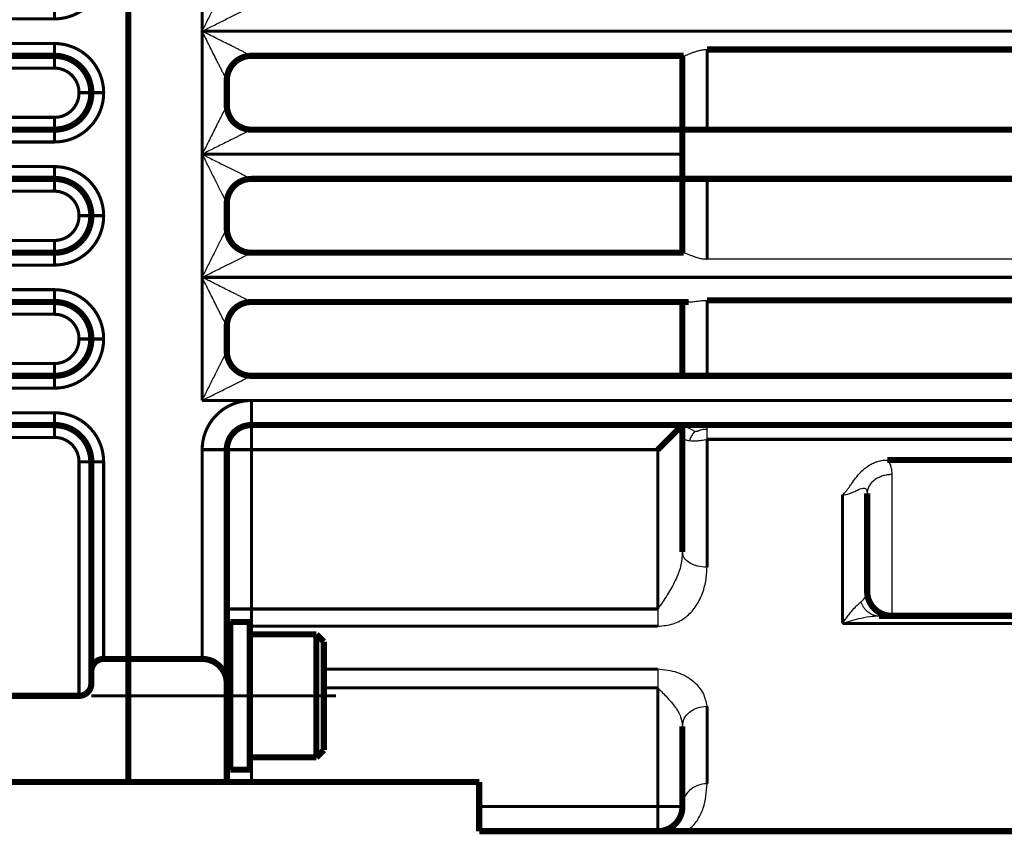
# Model space of a CAD drawing. Header units: inches. Extents: x -736 to 556, y -284 to 278.
# Tile 23 of 28: x 176 to 256, y -90 to -24. Entities that reach past the tile are written whole.
import ezdxf

# ---------------------------------------------------------------- set-up
doc = ezdxf.new("R2010")
doc.units = ezdxf.units.IN
doc.linetypes.add('DOT_CENTER', pattern=[14, 12, -1, 0, -1])
doc.layers.add('1', color=7, linetype='Continuous')

# ---------------------------------------------------------------- blocks, each defined once
blk = doc.blocks.new('1933100008_Schnor_Scheibe_A_6_4_5__40', base_point=(193.024, -85.25))
at = {"color": 7, "linetype": 'Continuous', "const_width": 0.5}
for points in [[(193.274, -85), (193.274, -73)], [(194.874, -73), (193.274, -73)], [(194.874, -74), (194.874, -73)], [(194.874, -76), (194.874, -74)], [(194.874, -77.426), (194.874, -76)], [(194.874, -82), (194.874, -77.426)], [(194.874, -84), (194.874, -82)], [(194.874, -85), (194.874, -84)], [(194.874, -85), (193.274, -85)]]:
    blk.add_lwpolyline(points, dxfattribs=at)
at = {"layer": '1', "color": 30, "linetype": 'DOT_CENTER', "const_width": 0.25}
blk.add_lwpolyline([(201.874, -79), (181.999, -79)], dxfattribs=at)
blk = doc.blocks.new('Schraube_M_6x20_DIN_912_5__41', base_point=(182.749, -84.25))
at = {"color": 7, "linetype": 'Continuous', "const_width": 0.5}
for points in [[(200.274, -74), (194.874, -74)], [(194.874, -76), (194.874, -74)], [(200.274, -77.426), (200.274, -74)], [(200.874, -74.6), (200.274, -74)], [(200.874, -77.615), (200.874, -74.6)], [(184.999, -76), (182.999, -76)], [(190.999, -76), (184.999, -76)], [(193.274, -76), (192.999, -76)], [(194.874, -77.426), (194.874, -76)], [(194.874, -82), (194.874, -77.426)], [(200.274, -84), (200.274, -77.426)], [(200.874, -83.4), (200.874, -77.615)], [(193.274, -82), (192.999, -82)], [(194.874, -84), (194.874, -82)], [(200.874, -83.4), (200.274, -84)], [(200.274, -84), (194.874, -84)]]:
    blk.add_lwpolyline(points, dxfattribs=at)
at = {"layer": '1', "color": 2, "linetype": 'Continuous', "const_width": 0.25}
for points in [[(193.274, -76.5), (192.999, -76.5)], [(193.274, -81.5), (192.999, -81.5)]]:
    blk.add_lwpolyline(points, dxfattribs=at)
blk = doc.blocks.new('1400001020_04_R4_Gehäuse_Abtrieb_B3_mit_Naben__48', base_point=(177.749, -90.25))
at = {"color": 7, "linetype": 'Continuous', "const_width": 0.5}
for points in [[(184.999, -51.85), (184.999, 20)], [(264.999, -26.487), (231.999, -26.487)], [(229.999, -27), (194.999, -27)], [(229.999, -27), (229.999, -33)], [(230.091, -27), (229.999, -27)], [(192.999, -29), (192.999, -31)], [(181.999, -30.01), (181.999, -29.99)], [(194.999, -33), (229.999, -33)], [(229.999, -34.8), (229.999, -33)], [(229.999, -33), (231.999, -33)], [(231.999, -33), (264.999, -33)], [(229.989, -34.8), (229.999, -34.8)], [(229.989, -34.8), (229.989, -35)], [(229.989, -35.2), (229.989, -35)], [(229.999, -35.2), (229.999, -34.8)], [(229.999, -37), (229.999, -35.2)], [(179.009, -37), (177.999, -37)], [(229.999, -37), (194.999, -37)], [(231.999, -37), (229.999, -37)], [(229.999, -37), (229.999, -43)], [(264.999, -37), (231.999, -37)], [(192.999, -39), (192.999, -41)], [(181.999, -40.01), (181.999, -39.99)], [(194.999, -43), (229.999, -43)], [(229.999, -43), (230.091, -43)], [(229.999, -47), (194.999, -47)], [(230.515, -47), (229.999, -47)], [(229.999, -47), (229.999, -53)], [(264.999, -46.872), (231.999, -46.872)], [(192.999, -49), (192.999, -51)], [(181.999, -50.01), (181.999, -49.99)], [(184.999, -76), (184.999, -51.85)], [(194.999, -53), (229.999, -53)], [(229.999, -53), (231.999, -53)], [(231.999, -53), (264.999, -53)], [(229.999, -57), (194.999, -57)], [(227.999, -59), (229.999, -57)], [(229.999, -57), (229.999, -58.003)], [(231.999, -57), (229.999, -57)], [(264.999, -57), (231.999, -57)], [(229.999, -58.003), (229.999, -67.326)], [(192.999, -59), (192.999, -71.946)], [(264.999, -59.839), (246.63, -59.839)], [(244.999, -62.556), (244.999, -70.5)], [(192.999, -71.946), (192.999, -74.734)], [(245.954, -72.5), (246.999, -72.5)], [(246.999, -72.5), (264.999, -72.5)], [(192.999, -74.734), (192.999, -78)], [(184.999, -76.5), (184.999, -76)], [(190.999, -76), (184.999, -76)], [(184.999, -86), (184.999, -76.5)], [(192.999, -86), (192.999, -78)], [(229.999, -81.476), (229.999, -88)], [(192.999, -86), (184.999, -86)], [(194.999, -86), (192.999, -86)], [(194.999, -86), (213.499, -86)], [(213.499, -88), (213.499, -86)], [(213.499, -88), (213.499, -90)], [(213.499, -90), (227.999, -90)], [(227.999, -90), (229.999, -90)], [(229.999, -90), (264.999, -90)]]:
    blk.add_lwpolyline(points, dxfattribs=at)
at = {"color": 124, "linetype": 'Continuous', "const_width": 0.25}
for points in [[(190.999, -15), (190.999, -25)], [(264.999, -25), (190.999, -25)], [(190.999, -25), (190.999, -35)], [(231.999, -26.487), (231.999, -33)], [(190.999, -35), (190.999, -45)], [(229.989, -35), (190.999, -35)], [(231.999, -37), (231.999, -43.513)], [(264.999, -45), (190.999, -45)], [(190.999, -45), (190.999, -55)], [(231.999, -46.872), (231.999, -53)], [(190.999, -55), (194.999, -55)], [(194.999, -57), (194.999, -55)], [(264.999, -55), (194.999, -55)], [(194.999, -59), (194.999, -57)], [(231.999, -58.158), (231.999, -68.546)], [(264.999, -58.158), (231.999, -58.158)], [(190.999, -59), (190.999, -76)], [(192.999, -59), (190.999, -59)], [(194.999, -59), (192.999, -59)], [(194.999, -71.946), (194.999, -59)], [(194.999, -59), (227.999, -59)], [(227.999, -59), (227.999, -71.946)], [(242.999, -62.667), (242.999, -73.114)], [(194.999, -71.946), (192.999, -71.946)], [(194.999, -71.946), (227.999, -71.946)], [(194.999, -71.946), (194.999, -73.34)], [(194.999, -73.34), (227.999, -73.34)], [(194.999, -73.34), (194.999, -74)], [(264.999, -73.114), (242.999, -73.114)], [(227.999, -76.838), (200.874, -76.838)], [(227.999, -78.359), (200.874, -78.359)], [(227.999, -78.359), (227.999, -88)], [(231.999, -79.845), (231.999, -86.14)], [(194.999, -86), (194.999, -84)], [(213.499, -88), (227.999, -88)], [(229.999, -88), (227.999, -88)], [(227.999, -88), (227.999, -90)]]:
    blk.add_lwpolyline(points, dxfattribs=at)
at = {"color": 7, "linetype": 'Continuous', "const_width": 0.5}
for points in [[(194.999, -27, 0.414214), (192.999, -29, 0.414214)], [(192.999, -31, 0.414214), (194.999, -33, 0.414214)], [(194.999, -37, 0.414214), (192.999, -39, 0.414214)], [(192.999, -41, 0.414214), (194.999, -43, 0.414214)], [(194.999, -47, 0.414214), (192.999, -49, 0.414214)], [(192.999, -51, 0.414214), (194.999, -53, 0.414214)], [(194.999, -57, 0.414214), (192.999, -59, 0.414214)], [(244.999, -70.5, 0.414214), (246.999, -72.5, 0.414214)], [(192.999, -78, 0.414214), (190.999, -76, 0.414214)], [(227.999, -90, 0.414214), (229.999, -88, 0.414214)]]:
    blk.add_lwpolyline(points, format="xyb", dxfattribs=at)
at = {"color": 124, "linetype": 'Continuous', "const_width": 0.25}
blk.add_lwpolyline([(194.999, -55, 0.414214), (190.999, -59, 0.414214)], format="xyb", dxfattribs=at)
at = {"color": 124, "linetype": 'Continuous'}
for points, knots in [([(190.999, -25), (191.078, -24.843), (191.235, -24.529), (191.469, -24.059), (191.702, -23.593), (191.933, -23.132), (192.123, -22.752), (192.272, -22.453), (192.382, -22.234), (192.488, -22.021), (192.591, -21.815), (192.678, -21.641), (192.749, -21.499), (192.804, -21.389), (192.855, -21.288), (192.896, -21.206), (192.927, -21.144), (192.949, -21.101), (192.967, -21.064), (192.981, -21.035), (192.991, -21.017), (192.996, -21.006), (192.998, -21.002), (192.999, -21)], [0, 0, 0, 0, 0.52784, 1.053598, 1.575323, 2.091067, 2.598879, 2.848805, 3.094196, 3.333234, 3.564104, 3.784986, 3.91623, 4.040112, 4.154481, 4.257186, 4.313107, 4.362174, 4.403406, 4.435825, 4.45845, 4.466372, 4.472117, 4.472117, 4.472117, 4.472117]), ([(190.999, -25), (191.156, -24.921), (191.47, -24.764), (191.94, -24.529), (192.406, -24.296), (192.867, -24.066), (193.246, -23.876), (193.546, -23.727), (193.764, -23.617), (193.978, -23.511), (194.184, -23.408), (194.358, -23.321), (194.499, -23.25), (194.61, -23.195), (194.711, -23.144), (194.793, -23.103), (194.855, -23.072), (194.898, -23.05), (194.935, -23.032), (194.963, -23.018), (194.982, -23.008), (194.993, -23.003), (194.997, -23.001), (194.999, -23)], [0, 0, 0, 0, 0.52784, 1.053598, 1.575323, 2.091067, 2.598879, 2.848805, 3.094196, 3.333234, 3.564104, 3.784986, 3.916218, 4.040089, 4.154449, 4.257149, 4.313068, 4.362134, 4.40337, 4.435795, 4.458432, 4.466371, 4.472136, 4.472136, 4.472136, 4.472136]), ([(192.999, -29), (192.998, -28.998), (192.996, -28.994), (192.989, -28.981), (192.977, -28.957), (192.957, -28.917), (192.932, -28.866), (192.898, -28.798), (192.855, -28.712), (192.804, -28.611), (192.749, -28.501), (192.67, -28.342), (192.565, -28.133), (192.435, -27.872), (192.299, -27.601), (192.113, -27.228), (191.875, -26.752), (191.586, -26.174), (191.293, -25.589), (191.097, -25.197), (190.999, -25)], [0, 0, 0, 0, 0.00687, 0.013741, 0.043631, 0.088416, 0.146186, 0.215035, 0.317714, 0.432045, 0.555881, 0.687074, 0.964809, 1.257441, 1.56142, 1.873194, 2.509289, 3.157016, 3.812568, 4.472136, 4.472136, 4.472136, 4.472136]), ([(194.999, -27), (194.997, -26.999), (194.993, -26.997), (194.98, -26.99), (194.955, -26.978), (194.916, -26.959), (194.865, -26.933), (194.796, -26.899), (194.711, -26.856), (194.61, -26.805), (194.499, -26.75), (194.341, -26.671), (194.131, -26.566), (193.871, -26.436), (193.6, -26.301), (193.227, -26.114), (192.751, -25.876), (192.173, -25.587), (191.588, -25.294), (191.195, -25.098), (190.999, -25)], [0, 0, 0, 0, 0.00687, 0.013741, 0.043631, 0.088416, 0.146186, 0.215035, 0.317714, 0.432045, 0.555881, 0.687074, 0.964809, 1.257441, 1.56142, 1.873194, 2.509289, 3.157016, 3.812568, 4.472136, 4.472136, 4.472136, 4.472136]), ([(192.999, -31), (192.998, -31.002), (192.996, -31.006), (192.989, -31.019), (192.977, -31.043), (192.957, -31.083), (192.932, -31.134), (192.898, -31.202), (192.855, -31.288), (192.804, -31.389), (192.749, -31.499), (192.67, -31.658), (192.565, -31.867), (192.435, -32.128), (192.299, -32.399), (192.113, -32.772), (191.875, -33.248), (191.586, -33.826), (191.293, -34.411), (191.097, -34.803), (190.999, -35)], [0, 0, 0, 0, 0.00687, 0.013741, 0.043631, 0.088416, 0.146186, 0.215035, 0.317714, 0.432045, 0.555881, 0.687074, 0.964809, 1.257441, 1.56142, 1.873194, 2.509289, 3.157016, 3.812568, 4.472136, 4.472136, 4.472136, 4.472136]), ([(194.999, -33), (194.997, -33.001), (194.993, -33.003), (194.98, -33.01), (194.955, -33.022), (194.916, -33.041), (194.865, -33.067), (194.796, -33.101), (194.711, -33.144), (194.61, -33.195), (194.499, -33.25), (194.341, -33.329), (194.131, -33.434), (193.871, -33.564), (193.6, -33.699), (193.227, -33.886), (192.751, -34.124), (192.173, -34.413), (191.588, -34.706), (191.195, -34.902), (190.999, -35)], [0, 0, 0, 0, 0.00687, 0.013741, 0.043631, 0.088416, 0.146186, 0.215035, 0.317714, 0.432045, 0.555881, 0.687074, 0.964809, 1.257441, 1.56142, 1.873194, 2.509289, 3.157016, 3.812568, 4.472136, 4.472136, 4.472136, 4.472136]), ([(190.999, -35), (191.078, -35.157), (191.235, -35.471), (191.469, -35.941), (191.702, -36.407), (191.933, -36.868), (192.123, -37.248), (192.272, -37.547), (192.382, -37.766), (192.488, -37.979), (192.591, -38.185), (192.678, -38.359), (192.749, -38.501), (192.804, -38.611), (192.855, -38.712), (192.896, -38.794), (192.927, -38.856), (192.949, -38.899), (192.967, -38.936), (192.981, -38.965), (192.991, -38.983), (192.996, -38.994), (192.998, -38.998), (192.999, -39)], [0, 0, 0, 0, 0.52784, 1.053598, 1.575323, 2.091067, 2.598879, 2.848805, 3.094196, 3.333234, 3.564104, 3.784986, 3.91623, 4.040112, 4.154481, 4.257186, 4.313107, 4.362174, 4.403406, 4.435825, 4.45845, 4.466377, 4.472136, 4.472136, 4.472136, 4.472136]), ([(190.999, -35), (191.156, -35.079), (191.47, -35.236), (191.94, -35.471), (192.406, -35.704), (192.867, -35.934), (193.246, -36.124), (193.546, -36.273), (193.764, -36.383), (193.978, -36.489), (194.184, -36.592), (194.358, -36.679), (194.499, -36.75), (194.61, -36.805), (194.711, -36.856), (194.793, -36.897), (194.855, -36.928), (194.898, -36.95), (194.935, -36.968), (194.963, -36.982), (194.982, -36.992), (194.993, -36.997), (194.997, -36.999), (194.999, -37)], [0, 0, 0, 0, 0.52784, 1.053598, 1.575323, 2.091067, 2.598879, 2.848805, 3.094196, 3.333234, 3.564104, 3.784986, 3.916218, 4.040089, 4.154449, 4.257149, 4.313068, 4.362134, 4.40337, 4.435795, 4.458432, 4.466371, 4.472136, 4.472136, 4.472136, 4.472136]), ([(190.999, -45), (191.078, -44.843), (191.235, -44.529), (191.469, -44.059), (191.702, -43.593), (191.933, -43.132), (192.123, -42.752), (192.272, -42.453), (192.382, -42.234), (192.488, -42.021), (192.591, -41.815), (192.678, -41.641), (192.749, -41.499), (192.804, -41.389), (192.855, -41.288), (192.896, -41.206), (192.927, -41.144), (192.949, -41.101), (192.967, -41.064), (192.981, -41.035), (192.991, -41.017), (192.996, -41.006), (192.998, -41.002), (192.999, -41)], [0, 0, 0, 0, 0.52784, 1.053598, 1.575323, 2.091067, 2.598879, 2.848805, 3.094196, 3.333234, 3.564104, 3.784986, 3.91623, 4.040112, 4.154481, 4.257186, 4.313107, 4.362174, 4.403406, 4.435825, 4.45845, 4.466377, 4.472136, 4.472136, 4.472136, 4.472136]), ([(190.999, -45), (191.156, -44.921), (191.47, -44.764), (191.94, -44.529), (192.406, -44.296), (192.867, -44.066), (193.246, -43.876), (193.546, -43.727), (193.764, -43.617), (193.978, -43.511), (194.184, -43.408), (194.358, -43.321), (194.499, -43.25), (194.61, -43.195), (194.711, -43.144), (194.793, -43.103), (194.855, -43.072), (194.898, -43.05), (194.935, -43.032), (194.963, -43.018), (194.982, -43.008), (194.993, -43.003), (194.997, -43.001), (194.999, -43)], [0, 0, 0, 0, 0.52784, 1.053598, 1.575323, 2.091067, 2.598879, 2.848805, 3.094196, 3.333234, 3.564104, 3.784986, 3.916218, 4.040089, 4.154449, 4.257149, 4.313068, 4.362134, 4.40337, 4.435795, 4.458432, 4.466371, 4.472136, 4.472136, 4.472136, 4.472136]), ([(192.999, -49), (192.998, -48.998), (192.996, -48.994), (192.989, -48.981), (192.977, -48.957), (192.957, -48.917), (192.932, -48.866), (192.898, -48.798), (192.855, -48.712), (192.804, -48.611), (192.749, -48.501), (192.67, -48.342), (192.565, -48.133), (192.435, -47.872), (192.299, -47.601), (192.113, -47.228), (191.875, -46.752), (191.586, -46.174), (191.293, -45.589), (191.097, -45.197), (190.999, -45)], [0, 0, 0, 0, 0.00687, 0.013741, 0.043631, 0.088416, 0.146186, 0.215035, 0.317714, 0.432045, 0.555881, 0.687074, 0.964809, 1.257441, 1.56142, 1.873194, 2.509289, 3.157016, 3.812568, 4.472136, 4.472136, 4.472136, 4.472136]), ([(194.999, -47), (194.997, -46.999), (194.993, -46.997), (194.98, -46.99), (194.955, -46.978), (194.916, -46.959), (194.865, -46.933), (194.796, -46.899), (194.711, -46.856), (194.61, -46.805), (194.499, -46.75), (194.341, -46.671), (194.131, -46.566), (193.871, -46.436), (193.6, -46.301), (193.227, -46.114), (192.751, -45.876), (192.173, -45.587), (191.588, -45.294), (191.195, -45.098), (190.999, -45)], [0, 0, 0, 0, 0.00687, 0.013741, 0.043631, 0.088416, 0.146186, 0.215035, 0.317714, 0.432045, 0.555881, 0.687074, 0.964809, 1.257441, 1.56142, 1.873194, 2.509289, 3.157016, 3.812568, 4.472136, 4.472136, 4.472136, 4.472136]), ([(190.999, -55), (191.078, -54.843), (191.235, -54.529), (191.469, -54.059), (191.702, -53.593), (191.933, -53.132), (192.123, -52.752), (192.272, -52.453), (192.382, -52.234), (192.488, -52.021), (192.591, -51.815), (192.678, -51.641), (192.749, -51.499), (192.804, -51.389), (192.855, -51.288), (192.896, -51.206), (192.927, -51.144), (192.949, -51.101), (192.967, -51.064), (192.981, -51.035), (192.991, -51.017), (192.996, -51.006), (192.998, -51.002), (192.999, -51)], [0, 0, 0, 0, 0.52784, 1.053598, 1.575323, 2.091067, 2.598879, 2.848805, 3.094196, 3.333234, 3.564104, 3.784986, 3.91623, 4.040112, 4.154481, 4.257186, 4.313107, 4.362174, 4.403406, 4.435825, 4.45845, 4.466377, 4.472136, 4.472136, 4.472136, 4.472136]), ([(190.999, -55), (191.156, -54.921), (191.47, -54.764), (191.94, -54.529), (192.406, -54.296), (192.867, -54.066), (193.246, -53.876), (193.546, -53.727), (193.764, -53.617), (193.978, -53.511), (194.184, -53.408), (194.358, -53.321), (194.499, -53.25), (194.61, -53.195), (194.711, -53.144), (194.793, -53.103), (194.855, -53.072), (194.898, -53.05), (194.935, -53.032), (194.963, -53.018), (194.982, -53.008), (194.993, -53.003), (194.997, -53.001), (194.999, -53)], [0, 0, 0, 0, 0.52784, 1.053598, 1.575323, 2.091067, 2.598879, 2.848805, 3.094196, 3.333234, 3.564104, 3.784986, 3.916218, 4.040089, 4.154449, 4.257149, 4.313068, 4.362134, 4.40337, 4.435795, 4.458432, 4.466371, 4.472136, 4.472136, 4.472136, 4.472136]), ([(230.981, -57.514), (230.908, -57.471), (230.769, -57.391), (230.536, -57.276), (230.279, -57.154), (230.095, -57.053), (229.999, -57)], [0, 0, 0, 0, 0.254079, 0.481376, 0.77859, 1.109069, 1.109069, 1.109069, 1.109069]), ([(230.981, -57.514), (230.947, -57.573), (230.862, -57.716), (230.659, -57.928), (230.611, -58.146), (230.585, -58.265)], [0, 0, 0, 0, 0.204176, 0.4997598, 0.8584169, 0.8584169, 0.8584169, 0.8584169]), ([(230.981, -57.514), (231.023, -57.512), (231.103, -57.508), (231.212, -57.488), (231.306, -57.458), (231.398, -57.417), (231.521, -57.373), (231.725, -57.335), (231.893, -57.322), (231.999, -57.314)], [0, 0, 0, 0, 0.126662, 0.237778, 0.331931, 0.422986, 0.53855, 0.723747, 1.042965, 1.042965, 1.042965, 1.042965]), ([(231.999, -57.314), (231.999, -57.269), (231.999, -57.191), (231.999, -57.1), (231.999, -57.04), (231.999, -57.013), (231.999, -57)], [0, 0, 0, 0, 0.1353383, 0.2340035, 0.2740745, 0.3141455, 0.3141455, 0.3141455, 0.3141455]), ([(231.999, -58.158), (231.999, -58.075), (231.999, -57.917), (231.999, -57.692), (231.999, -57.494), (231.999, -57.371), (231.999, -57.314)], [0, 0, 0, 0, 0.2482976, 0.4746378, 0.6744629, 0.8437492, 0.8437492, 0.8437492, 0.8437492]), ([(229.999, -58.003), (229.999, -58.011), (230.001, -58.032), (230.02, -58.071), (230.071, -58.12), (230.158, -58.168), (230.27, -58.208), (230.389, -58.236), (230.494, -58.254), (230.558, -58.262), (230.585, -58.265)], [0, 0, 0, 0, 0.0219998, 0.0627522, 0.1281154, 0.2302843, 0.3577916, 0.4848812, 0.5967573, 0.6775285, 0.6775285, 0.6775285, 0.6775285]), ([(230.585, -58.265), (230.666, -58.272), (230.882, -58.289), (231.205, -58.278), (231.597, -58.239), (231.85, -58.188), (231.999, -58.158)], [0, 0, 0, 0, 0.244586, 0.649501, 0.967972, 1.423903, 1.423903, 1.423903, 1.423903]), ([(246.63, -59.839), (246.685, -59.904), (246.807, -60.048), (246.92, -60.332), (246.989, -60.666), (246.995, -60.903), (246.999, -61.026)], [0, 0, 0, 0, 0.254255, 0.562062, 0.905059, 1.272089, 1.272089, 1.272089, 1.272089]), ([(246.999, -61.026), (246.877, -61.03), (246.628, -61.041), (246.258, -61.124), (245.902, -61.264), (245.583, -61.46), (245.321, -61.704), (245.133, -61.979), (245.019, -62.267), (245.006, -62.462), (244.999, -62.556)], [0, 0, 0, 0, 0.364847, 0.745974, 1.131314, 1.50785, 1.864704, 2.195781, 2.500075, 2.780605, 2.780605, 2.780605, 2.780605]), ([(246.999, -61.026), (246.999, -61.307), (246.999, -61.915), (246.999, -62.885), (246.999, -63.96), (246.999, -65.236), (246.999, -66.667), (246.999, -68.183), (246.999, -69.569), (246.999, -70.675), (246.999, -71.485), (246.999, -71.967), (246.999, -72.285), (246.999, -72.428), (246.999, -72.5)], [0, 0, 0, 0, 0.84349, 1.824654, 2.911183, 4.066523, 5.654784, 7.202415, 8.615779, 9.812066, 10.520925, 11.044806, 11.25965, 11.474494, 11.474494, 11.474494, 11.474494]), ([(242.999, -62.667), (243.052, -62.666), (243.156, -62.662), (243.35, -62.632), (243.579, -62.567), (243.859, -62.453), (244.142, -62.317), (244.414, -62.193), (244.646, -62.117), (244.826, -62.128), (244.922, -62.21), (244.965, -62.294), (244.994, -62.412), (244.997, -62.5), (244.999, -62.556)], [0, 0, 0, 0, 0.160237, 0.310218, 0.589514, 0.870083, 1.217819, 1.530669, 1.766147, 1.950188, 2.033587, 2.13438, 2.228546, 2.396807, 2.396807, 2.396807, 2.396807]), ([(229.999, -67.326), (229.966, -67.72), (229.9, -68.522), (229.42, -69.686), (228.766, -70.82), (228.257, -71.567), (227.999, -71.946)], [0, 0, 0, 0, 1.179303, 2.398378, 3.733249, 5.10848, 5.10848, 5.10848, 5.10848]), ([(231.999, -68.546), (231.74, -68.529), (231.247, -68.497), (230.608, -68.238), (230.112, -67.852), (230.034, -67.491), (229.999, -67.326)], [0, 0, 0, 0, 0.770979, 1.471641, 2.058652, 2.549672, 2.549672, 2.549672, 2.549672]), ([(227.999, -73.34), (228.427, -73.305), (229.24, -73.238), (230.301, -72.648), (231.086, -71.808), (231.616, -70.79), (231.937, -69.685), (231.978, -68.923), (231.999, -68.546)], [0, 0, 0, 0, 1.275779, 2.423752, 3.543522, 4.682105, 5.835905, 6.965357, 6.965357, 6.965357, 6.965357]), ([(244.477, -71.381), (244.536, -71.333), (244.688, -71.21), (244.87, -70.979), (244.983, -70.72), (244.994, -70.562), (244.999, -70.5)], [0, 0, 0, 0, 0.228118, 0.586172, 0.871912, 1.058491, 1.058491, 1.058491, 1.058491]), ([(227.999, -71.946), (227.999, -72.074), (227.999, -72.324), (227.999, -72.689), (227.999, -73.026), (227.999, -73.24), (227.999, -73.34)], [0, 0, 0, 0, 0.383281, 0.752355, 1.093539, 1.394185, 1.394185, 1.394185, 1.394185]), ([(242.999, -73.114), (243.149, -72.902), (243.391, -72.562), (243.762, -72.096), (244.058, -71.762), (244.303, -71.519), (244.433, -71.416), (244.477, -71.381)], [0, 0, 0, 0, 0.77841, 1.251694, 1.786565, 2.117904, 2.28459, 2.28459, 2.28459, 2.28459]), ([(244.477, -71.381), (244.512, -71.46), (244.582, -71.617), (244.722, -71.836), (244.888, -72.033), (245.078, -72.201), (245.286, -72.335), (245.506, -72.431), (245.73, -72.489), (245.88, -72.496), (245.954, -72.5)], [0, 0, 0, 0, 0.257882, 0.51746, 0.775445, 1.028926, 1.27569, 1.514409, 1.744529, 1.966125, 1.966125, 1.966125, 1.966125]), ([(242.999, -73.114), (243.253, -73.03), (243.749, -72.866), (244.567, -72.662), (245.3, -72.525), (245.787, -72.506), (245.954, -72.5)], [0, 0, 0, 0, 0.801946, 1.567796, 2.52767, 3.029977, 3.029977, 3.029977, 3.029977]), ([(194.874, -73.343), (194.895, -73.342), (194.936, -73.34), (194.978, -73.34), (194.999, -73.34)], [0, 0, 0, 0, 0.0623115, 0.1248358, 0.1248358, 0.1248358, 0.1248358]), ([(192.999, -74.734), (193.012, -74.608), (193.04, -74.348), (193.195, -74.137), (193.274, -74.028)], [0, 0, 0, 0, 0.3738822, 0.7695165, 0.7695165, 0.7695165, 0.7695165]), ([(227.999, -76.838), (227.999, -76.942), (227.999, -77.17), (227.999, -77.534), (227.999, -77.937), (227.999, -78.216), (227.999, -78.359)], [0, 0, 0, 0, 0.313744, 0.683659, 1.09254, 1.521367, 1.521367, 1.521367, 1.521367]), ([(231.999, -79.845), (231.929, -79.486), (231.777, -78.702), (230.864, -77.748), (229.588, -76.991), (228.549, -76.891), (227.999, -76.838)], [0, 0, 0, 0, 1.078265, 2.351743, 3.807726, 5.44427, 5.44427, 5.44427, 5.44427]), ([(227.999, -78.359), (228.258, -78.615), (228.758, -79.11), (229.406, -79.867), (229.894, -80.647), (229.965, -81.21), (229.999, -81.476)], [0, 0, 0, 0, 1.092224, 2.106209, 2.997909, 3.79185, 3.79185, 3.79185, 3.79185]), ([(229.999, -81.476), (230.031, -81.26), (230.096, -80.814), (230.576, -80.277), (231.231, -79.915), (231.739, -79.869), (231.999, -79.845)], [0, 0, 0, 0, 0.642355, 1.326352, 2.065245, 2.840613, 2.840613, 2.840613, 2.840613]), ([(231.999, -86.14), (231.738, -86.168), (231.22, -86.222), (230.56, -86.646), (230.091, -87.261), (230.029, -87.755), (229.999, -88)], [0, 0, 0, 0, 0.778348, 1.542225, 2.285158, 3.012916, 3.012916, 3.012916, 3.012916])]:
    blk.add_open_spline(points, degree=3, knots=knots, dxfattribs=at)
at = {"color": 7, "linetype": 'Continuous'}
for points, knots in [([(230.091, -27), (230.131, -26.994), (230.229, -26.979), (230.39, -26.913), (230.591, -26.832), (230.826, -26.735), (231.088, -26.64), (231.377, -26.558), (231.683, -26.499), (231.894, -26.491), (231.999, -26.487)], [0, 0, 0, 0, 0.122081, 0.296453, 0.51768, 0.773045, 1.057756, 1.355985, 1.672736, 1.988336, 1.988336, 1.988336, 1.988336]), ([(230.091, -43), (230.131, -43.006), (230.229, -43.021), (230.39, -43.087), (230.591, -43.168), (230.826, -43.265), (231.088, -43.36), (231.377, -43.442), (231.683, -43.501), (231.894, -43.509), (231.999, -43.513)], [0, 0, 0, 0, 0.122055, 0.296385, 0.517623, 0.773009, 1.057686, 1.35588, 1.672685, 1.988336, 1.988336, 1.988336, 1.988336]), ([(230.515, -47), (230.619, -46.994), (230.842, -46.983), (231.192, -46.93), (231.583, -46.884), (231.856, -46.876), (231.999, -46.872)], [0, 0, 0, 0, 0.310089, 0.670088, 1.062258, 1.489689, 1.489689, 1.489689, 1.489689]), ([(242.999, -62.667), (243.033, -62.637), (243.113, -62.564), (243.247, -62.422), (243.401, -62.235), (243.566, -62.011), (243.783, -61.7), (244.064, -61.302), (244.39, -60.91), (244.718, -60.593), (245.037, -60.343), (245.341, -60.163), (245.622, -60.035), (245.876, -59.945), (246.19, -59.869), (246.436, -59.843), (246.588, -59.839), (246.616, -59.839), (246.63, -59.839)], [0, 0, 0, 0, 0.136736, 0.325161, 0.583355, 0.8635, 1.159482, 1.722808, 2.324119, 2.68488, 3.090962, 3.535734, 3.743376, 4.015781, 4.341178, 4.711861, 4.754405, 4.796793, 4.796793, 4.796793, 4.796793]), ([(229.999, -90), (230.207, -89.936), (230.732, -89.773), (231.292, -89.034), (231.876, -87.835), (231.95, -86.815), (231.999, -86.14)], [0, 0, 0, 0, 0.642286, 1.618581, 2.641614, 4.639251, 4.639251, 4.639251, 4.639251])]:
    blk.add_open_spline(points, degree=3, knots=knots, dxfattribs=at)
for points in [[(229.989, -35.2), (229.99, -35.2), (229.991, -35.2), (229.994, -35.2), (229.996, -35.2), (229.998, -35.2), (229.999, -35.2)], [(264.999, -43.513), (262.249, -43.513), (256.749, -43.513), (248.499, -43.513), (240.249, -43.513), (234.749, -43.513), (231.999, -43.513)]]:
    blk.add_open_spline(points, degree=3, dxfattribs=at)
blk = doc.blocks.new('1402001010_R4_Grundeinheit_B3_2__49', base_point=(177.749, -90.25))
for name, p in [('1400001020_04_R4_Gehäuse_Abtrieb_B3_mit_Naben__48', (177.749, -90.25)), ('1933100008_Schnor_Scheibe_A_6_4_5__40', (193.024, -85.25)), ('Schraube_M_6x20_DIN_912_5__41', (182.749, -84.25))]:
    blk.add_blockref(name, p)
blk = doc.blocks.new('1400011010_05_R41_Gehäuse_B3_B14_B5__50', base_point=(132.749, -86.25))
at = {"color": 7, "linetype": 'Continuous', "const_width": 0.5}
for points in [[(155.999, 28), (155.999, 26.543)], [(155.999, 28), (184.999, 28)], [(184.999, 28), (184.999, 21.5)], [(154.499, 26), (154.499, 26.543)], [(155.999, 26.543), (154.499, 26.543)], [(155.999, 26.543), (155.999, 26.245)], [(155.999, 26.245), (181.884, 26.245)], [(155.999, 26.245), (155.999, -12.758)], [(154.499, 26), (142.999, 26)], [(142.999, 26), (142.999, 12)], [(154.499, -17), (154.499, 26)], [(181.999, 23.606), (181.999, 20)], [(184.999, 21.5), (184.999, 21)], [(184.999, 21), (184.999, 20)], [(181.999, 20), (181.999, 16)], [(184.999, -51.85), (184.999, 20)], [(181.999, 3), (181.999, 16)], [(142.999, 12), (142.999, -17)], [(181.999, -10.01), (181.999, 3)], [(132.999, -17), (132.999, -9.728)], [(155.999, -14.99), (155.999, -12.758)], [(157.989, -13), (179.009, -13)], [(155.999, -14.99), (155.999, -15.01)], [(155.999, -17.242), (155.999, -15.01)], [(132.999, -24.272), (132.999, -17)], [(142.999, -17), (142.999, -46)], [(154.499, -60), (154.499, -17)], [(179.009, -17), (157.989, -17)], [(155.999, -17.242), (155.999, -22.758)], [(181.999, -20.01), (181.999, -19.99)], [(155.999, -24.99), (155.999, -22.758)], [(157.989, -23), (179.009, -23)], [(155.999, -24.99), (155.999, -25.01)], [(155.999, -27.242), (155.999, -25.01)], [(155.999, -27.242), (155.999, -32.758)], [(179.009, -27), (157.989, -27)], [(181.999, -30.01), (181.999, -29.99)], [(155.999, -34.99), (155.999, -32.758)], [(157.989, -33), (179.009, -33)], [(155.999, -34.99), (155.999, -35.01)], [(155.999, -37.242), (155.999, -35.01)], [(177.999, -37), (157.989, -37)], [(179.009, -37), (177.999, -37)], [(155.999, -37.242), (155.999, -42.758)], [(181.999, -40.01), (181.999, -39.99)], [(155.999, -44.99), (155.999, -42.758)], [(157.989, -43), (179.009, -43)], [(155.999, -44.99), (155.999, -45.01)], [(155.999, -47.242), (155.999, -45.01)], [(142.999, -46), (142.999, -60)], [(155.999, -47.242), (155.999, -52.758)], [(179.009, -47), (157.989, -47)], [(181.999, -50.01), (181.999, -49.99)], [(184.999, -76), (184.999, -51.85)], [(155.999, -54.99), (155.999, -52.758)], [(157.989, -53), (179.009, -53)], [(155.999, -54.99), (155.999, -55.01)], [(155.999, -57.242), (155.999, -55.01)], [(179.009, -57), (157.989, -57)], [(155.999, -57.242), (155.999, -60.543)], [(154.499, -60), (142.999, -60)], [(154.499, -60.543), (154.499, -60)], [(181.999, -59.99), (181.999, -77)], [(155.999, -60.543), (154.499, -60.543)], [(155.999, -60.543), (155.999, -79)], [(184.999, -76), (182.999, -76)], [(184.999, -76.5), (184.999, -76)], [(181.999, -77), (181.999, -78)], [(184.999, -86), (184.999, -76.5)], [(155.999, -79), (155.999, -86)], [(155.999, -79), (180.999, -79)], [(184.999, -86), (155.999, -86)]]:
    blk.add_lwpolyline(points, dxfattribs=at)
at = {"color": 124, "linetype": 'Continuous', "const_width": 0.25}
for points in [[(182.999, 25.963), (182.999, 20)], [(182.999, 20), (181.999, 20)], [(182.999, 20), (182.999, -10.01)], [(184.999, 20), (182.999, 20)], [(182.999, -10.01), (181.999, -10.01)], [(157.989, -12), (179.009, -12)], [(157.989, -13), (157.989, -14)], [(179.009, -13), (179.009, -14)], [(157.989, -14), (179.009, -14)], [(156.999, -14.99), (155.999, -14.99)], [(156.999, -15.01), (155.999, -15.01)], [(156.999, -14.99), (156.999, -15.01)], [(179.009, -16), (157.989, -16)], [(157.989, -17), (157.989, -16)], [(179.009, -17), (179.009, -16)], [(157.989, -18), (157.989, -17)], [(179.009, -18), (179.009, -17)], [(157.989, -18), (179.009, -18)], [(181.999, -19.99), (180.999, -19.99)], [(180.999, -19.99), (180.999, -20.01)], [(180.999, -20.01), (181.999, -20.01)], [(181.999, -19.99), (182.999, -19.99)], [(181.999, -20.01), (182.999, -20.01)], [(182.999, -19.99), (182.999, -20.01)], [(157.989, -22), (179.009, -22)], [(157.989, -22), (157.989, -23)], [(179.009, -23), (179.009, -22)], [(157.989, -23), (157.989, -24)], [(179.009, -23), (179.009, -24)], [(157.989, -24), (179.009, -24)], [(156.999, -24.99), (155.999, -24.99)], [(155.999, -25.01), (156.999, -25.01)], [(156.999, -24.99), (156.999, -25.01)], [(179.009, -26), (157.989, -26)], [(157.989, -27), (157.989, -26)], [(179.009, -27), (179.009, -26)], [(157.989, -28), (157.989, -27)], [(179.009, -28), (179.009, -27)], [(157.989, -28), (179.009, -28)], [(181.999, -29.99), (180.999, -29.99)], [(180.999, -29.99), (180.999, -30.01)], [(181.999, -30.01), (180.999, -30.01)], [(182.999, -29.99), (181.999, -29.99)], [(182.999, -30.01), (181.999, -30.01)], [(182.999, -29.99), (182.999, -30.01)], [(157.989, -32), (179.009, -32)], [(157.989, -33), (157.989, -32)], [(179.009, -33), (179.009, -32)], [(157.989, -34), (157.989, -33)], [(179.009, -33), (179.009, -34)], [(157.989, -34), (179.009, -34)], [(156.999, -34.99), (155.999, -34.99)], [(155.999, -35.01), (156.999, -35.01)], [(156.999, -34.99), (156.999, -35.01)], [(179.009, -36), (157.989, -36)], [(157.989, -37), (157.989, -36)], [(179.009, -37), (179.009, -36)], [(157.989, -38), (157.989, -37)], [(179.009, -38), (179.009, -37)], [(157.989, -38), (179.009, -38)], [(180.999, -39.99), (181.999, -39.99)], [(180.999, -39.99), (180.999, -40.01)], [(180.999, -40.01), (181.999, -40.01)], [(182.999, -39.99), (181.999, -39.99)], [(181.999, -40.01), (182.999, -40.01)], [(182.999, -39.99), (182.999, -40.01)], [(157.989, -42), (179.009, -42)], [(157.989, -42), (157.989, -43)], [(179.009, -43), (179.009, -42)], [(157.989, -43), (157.989, -44)], [(179.009, -43), (179.009, -44)], [(157.989, -44), (179.009, -44)], [(156.999, -44.99), (155.999, -44.99)], [(155.999, -45.01), (156.999, -45.01)], [(156.999, -44.99), (156.999, -45.01)], [(179.009, -46), (157.989, -46)], [(157.989, -47), (157.989, -46)], [(179.009, -47), (179.009, -46)], [(157.989, -48), (157.989, -47)], [(179.009, -48), (179.009, -47)], [(157.989, -48), (179.009, -48)], [(180.999, -49.99), (181.999, -49.99)], [(180.999, -49.99), (180.999, -50.01)], [(180.999, -50.01), (181.999, -50.01)], [(182.999, -49.99), (181.999, -49.99)], [(182.999, -50.01), (181.999, -50.01)], [(182.999, -49.99), (182.999, -50.01)], [(157.989, -53), (157.989, -52)], [(157.989, -52), (179.009, -52)], [(179.009, -53), (179.009, -52)], [(157.989, -54), (157.989, -53)], [(179.009, -53), (179.009, -54)], [(157.989, -54), (179.009, -54)], [(156.999, -54.99), (155.999, -54.99)], [(155.999, -55.01), (156.999, -55.01)], [(156.999, -54.99), (156.999, -55.01)], [(157.989, -57), (157.989, -56)], [(179.009, -56), (157.989, -56)], [(179.009, -57), (179.009, -56)], [(157.989, -58), (157.989, -57)], [(179.009, -58), (179.009, -57)], [(157.989, -58), (179.009, -58)], [(181.999, -59.99), (180.999, -59.99)], [(180.999, -59.99), (180.999, -79)], [(181.999, -59.99), (182.999, -59.99)], [(182.999, -59.99), (182.999, -76)]]:
    blk.add_lwpolyline(points, dxfattribs=at)
at = {"color": 7, "linetype": 'Continuous', "const_width": 0.5}
for points in [[(179.009, -13, 0.414214), (181.999, -10.01, 0.414214)], [(157.989, -13, 0.414214), (155.999, -14.99, 0.414214)], [(155.999, -15.01, 0.414214), (157.989, -17, 0.414214)], [(181.999, -19.99, 0.414214), (179.009, -17, 0.414214)], [(179.009, -23, 0.414214), (181.999, -20.01, 0.414214)], [(157.989, -23, 0.414214), (155.999, -24.99, 0.414214)], [(155.999, -25.01, 0.414214), (157.989, -27, 0.414214)], [(181.999, -29.99, 0.414214), (179.009, -27, 0.414214)], [(179.009, -33, 0.414214), (181.999, -30.01, 0.414214)], [(157.989, -33, 0.414214), (155.999, -34.99, 0.414214)], [(155.999, -35.01, 0.414214), (157.989, -37, 0.414214)], [(181.999, -39.99, 0.414214), (179.009, -37, 0.414214)], [(179.009, -43, 0.414214), (181.999, -40.01, 0.414214)], [(157.989, -43, 0.414214), (155.999, -44.99, 0.414214)], [(155.999, -45.01, 0.414214), (157.989, -47, 0.414214)], [(181.999, -49.99, 0.414214), (179.009, -47, 0.414214)], [(179.009, -53, 0.414214), (181.999, -50.01, 0.414214)], [(157.989, -53, 0.414214), (155.999, -54.99, 0.414214)], [(155.999, -55.01, 0.414214), (157.989, -57, 0.414214)], [(181.999, -59.99, 0.414214), (179.009, -57, 0.414214)], [(182.999, -76, 0.414214), (181.999, -77, 0.414214)], [(180.999, -79, 0.414214), (181.999, -78, 0.414214)]]:
    blk.add_lwpolyline(points, format="xyb", dxfattribs=at)
at = {"color": 124, "linetype": 'Continuous', "const_width": 0.25}
for points in [[(179.009, -12, 0.414214), (180.999, -10.01, 0.414214)], [(179.009, -14, 0.414214), (182.999, -10.01, 0.414214)], [(157.989, -12, 0.184097), (155.999, -12.758, 0.184097)], [(157.989, -14, 0.414214), (156.999, -14.99, 0.414214)], [(156.999, -15.01, 0.414214), (157.989, -16, 0.414214)], [(182.999, -19.99, 0.414214), (179.009, -16, 0.414214)], [(155.999, -17.242, 0.184097), (157.989, -18, 0.184097)], [(180.999, -19.99, 0.414214), (179.009, -18, 0.414214)], [(179.009, -22, 0.414214), (180.999, -20.01, 0.414214)], [(179.009, -24, 0.414214), (182.999, -20.01, 0.414214)], [(157.989, -22, 0.184097), (155.999, -22.758, 0.184097)], [(157.989, -24, 0.414214), (156.999, -24.99, 0.414214)], [(156.999, -25.01, 0.414214), (157.989, -26, 0.414214)], [(182.999, -29.99, 0.414214), (179.009, -26, 0.414214)], [(155.999, -27.242, 0.184097), (157.989, -28, 0.184097)], [(180.999, -29.99, 0.414214), (179.009, -28, 0.414214)], [(179.009, -32, 0.414214), (180.999, -30.01, 0.414214)], [(179.009, -34, 0.414214), (182.999, -30.01, 0.414214)], [(157.989, -32, 0.184097), (155.999, -32.758, 0.184097)], [(157.989, -34, 0.414214), (156.999, -34.99, 0.414214)], [(156.999, -35.01, 0.414214), (157.989, -36, 0.414214)], [(182.999, -39.99, 0.414214), (179.009, -36, 0.414214)], [(155.999, -37.242, 0.184097), (157.989, -38, 0.184097)], [(180.999, -39.99, 0.414214), (179.009, -38, 0.414214)], [(179.009, -42, 0.414214), (180.999, -40.01, 0.414214)], [(179.009, -44, 0.414214), (182.999, -40.01, 0.414214)], [(157.989, -42, 0.184097), (155.999, -42.758, 0.184097)], [(157.989, -44, 0.414214), (156.999, -44.99, 0.414214)], [(156.999, -45.01, 0.414214), (157.989, -46, 0.414214)], [(182.999, -49.99, 0.414214), (179.009, -46, 0.414214)], [(155.999, -47.242, 0.184097), (157.989, -48, 0.184097)], [(180.999, -49.99, 0.414214), (179.009, -48, 0.414214)], [(179.009, -52, 0.414214), (180.999, -50.01, 0.414214)], [(179.009, -54, 0.414214), (182.999, -50.01, 0.414214)], [(157.989, -52, 0.184097), (155.999, -52.758, 0.184097)], [(157.989, -54, 0.414214), (156.999, -54.99, 0.414214)], [(156.999, -55.01, 0.414214), (157.989, -56, 0.414214)], [(182.999, -59.99, 0.414214), (179.009, -56, 0.414214)], [(155.999, -57.242, 0.184097), (157.989, -58, 0.184097)], [(180.999, -59.99, 0.414214), (179.009, -58, 0.414214)]]:
    blk.add_lwpolyline(points, format="xyb", dxfattribs=at)
at = {"color": 124, "linetype": 'Continuous'}
for points, knots in [([(181.884, 26.245), (181.858, 26.22), (181.803, 26.168), (181.642, 25.99), (181.444, 25.702), (181.268, 25.317), (181.118, 24.847), (181.016, 24.283), (181.004, 23.827), (180.999, 23.606)], [0, 0, 0, 0, 0.106507, 0.228173, 0.717367, 1.149558, 1.493564, 2.194453, 2.859654, 2.859654, 2.859654, 2.859654]), ([(182.999, 25.963), (182.994, 25.963), (182.985, 25.963), (182.931, 25.961), (182.835, 25.944), (182.704, 25.888), (182.58, 25.8), (182.462, 25.68), (182.36, 25.535), (182.277, 25.378), (182.214, 25.227), (182.156, 25.053), (182.104, 24.85), (182.06, 24.611), (182.026, 24.327), (182.003, 23.991), (182, 23.736), (181.999, 23.606)], [0, 0, 0, 0, 0.01394, 0.02788, 0.16251, 0.302567, 0.451341, 0.616962, 0.802739, 0.982144, 1.148487, 1.29324, 1.533791, 1.777027, 2.019158, 2.393844, 2.785004, 2.785004, 2.785004, 2.785004]), ([(181.999, 23.606), (181.998, 23.606), (181.997, 23.606), (181.994, 23.606), (181.989, 23.606), (181.981, 23.606), (181.972, 23.606), (181.959, 23.606), (181.945, 23.606), (181.927, 23.606), (181.905, 23.606), (181.879, 23.606), (181.85, 23.606), (181.818, 23.606), (181.783, 23.606), (181.746, 23.606), (181.703, 23.606), (181.655, 23.606), (181.601, 23.606), (181.545, 23.606), (181.487, 23.606), (181.428, 23.606), (181.356, 23.606), (181.274, 23.606), (181.181, 23.606), (181.089, 23.606), (181.029, 23.606), (180.999, 23.606)], [0, 0, 0, 0, 0.002132, 0.0040451, 0.0092495, 0.0166946, 0.0264563, 0.0386025, 0.0531739, 0.0702117, 0.0926772, 0.1184415, 0.1473947, 0.1794265, 0.214427, 0.2522859, 0.2928932, 0.3433217, 0.3967713, 0.4527981, 0.5109585, 0.5708088, 0.6319053, 0.7248522, 0.8180213, 0.910156, 1, 1, 1, 1]), ([(180.999, 23.606), (180.999, 20.804), (180.999, 15.202), (180.999, 6.798), (180.999, -1.606), (180.999, -7.209), (180.999, -10.01)], [0, 0, 0, 0, 8.403901, 16.807801, 25.211693, 33.615586, 33.615586, 33.615586, 33.615586]), ([(180.999, -10.01), (181.061, -10.01), (181.184, -10.01), (181.367, -10.01), (181.54, -10.01), (181.696, -10.01), (181.823, -10.01), (181.909, -10.01), (181.964, -10.01), (181.987, -10.01), (181.999, -10.01)], [0, 0, 0, 0, 0.1873655, 0.3680947, 0.5490094, 0.7071068, 0.8358161, 0.9297883, 0.9648941, 1, 1, 1, 1]), ([(157.989, -12), (157.989, -12.062), (157.989, -12.185), (157.989, -12.368), (157.989, -12.541), (157.989, -12.697), (157.989, -12.824), (157.989, -12.91), (157.989, -12.965), (157.989, -12.988), (157.989, -13)], [0, 0, 0, 0, 0.1873655, 0.3680947, 0.5490093, 0.7071067, 0.835816, 0.9297881, 0.964894, 0.9999998, 0.9999998, 0.9999998, 0.9999998]), ([(179.009, -13), (179.009, -12.988), (179.009, -12.965), (179.009, -12.91), (179.009, -12.824), (179.009, -12.697), (179.009, -12.541), (179.009, -12.368), (179.009, -12.185), (179.009, -12.062), (179.009, -12)], [0, 0, 0, 0, 0.0351058, 0.0702117, 0.1641839, 0.2928932, 0.4509906, 0.6319053, 0.8126345, 1, 1, 1, 1])]:
    blk.add_open_spline(points, degree=3, knots=knots, dxfattribs=at)
at = {"color": 7, "linetype": 'Continuous'}
blk.add_open_spline([(182.999, 25.963), (182.934, 25.999), (182.771, 26.092), (182.496, 26.178), (182.187, 26.235), (181.985, 26.242), (181.884, 26.245)], degree=3, knots=[0, 0, 0, 0, 0.222513, 0.559947, 0.859142, 1.163915, 1.163915, 1.163915, 1.163915], dxfattribs=at)
at = {"layer": '1', "color": 30, "linetype": 'DOT_CENTER', "const_width": 0.25}
blk.add_lwpolyline([(156.999, -17), (140.999, -17)], dxfattribs=at)
blk = doc.blocks.new('1402011040_01_R41_B5_2__54', base_point=(100.249, -86.25))
blk.add_blockref('1400011010_05_R41_Gehäuse_B3_B14_B5__50', (132.749, -86.25))
blk = doc.blocks.new('R41_B5_HV_Motor__55', base_point=(100.249, -90.25))
for name, p in [('1402011040_01_R41_B5_2__54', (100.249, -86.25)), ('1402001010_R4_Grundeinheit_B3_2__49', (177.749, -90.25))]:
    blk.add_blockref(name, p)
blk = doc.blocks.new('Rckans1', base_point=(327.499, 0))
blk.add_blockref('R41_B5_HV_Motor__55', (100.249, -90.25))

msp = doc.modelspace()

# ---------------------------------------------------------------- block references
msp.add_blockref('Rckans1', (327.499, 0))

doc.saveas('drawing.dxf')
